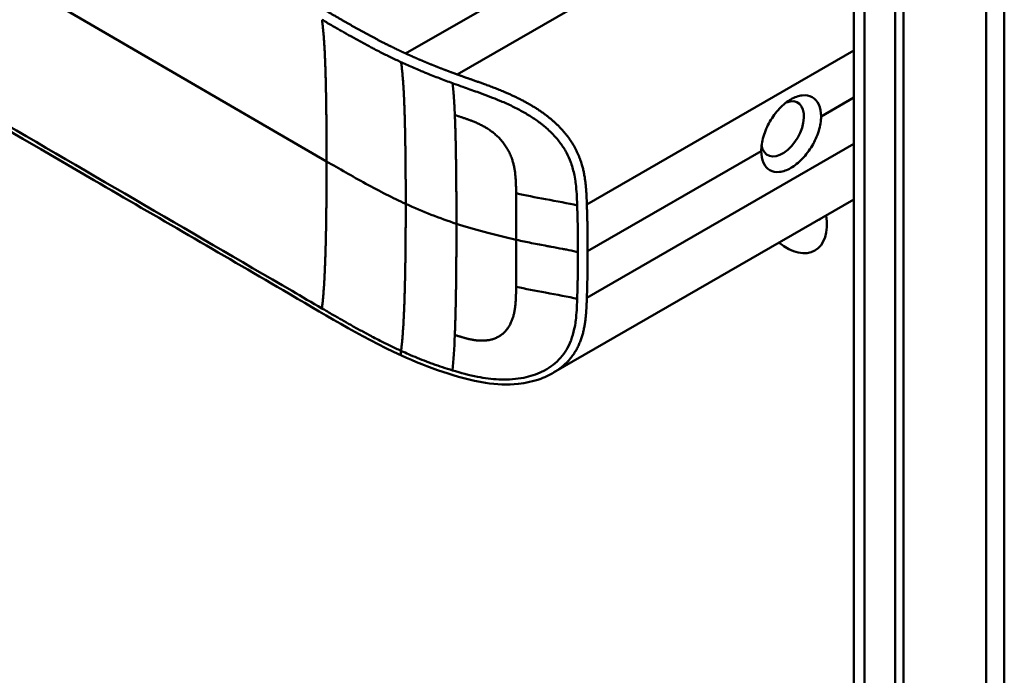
# Model space of a CAD drawing. Header units: millimetres. Extents: x 20 to 833, y 20 to 574.
# Tile 3 of 17: x 201 to 234, y 95 to 117. Entities that reach past the tile are written whole.
import ezdxf

# ---------------------------------------------------------------- set-up
doc = ezdxf.new("R2010")
doc.units = ezdxf.units.MM
doc.header["$LTSCALE"] = 2
doc.layers.add('Sichtbare Kanten(DIN)', color=7, linetype='Continuous', lineweight=50)
doc.layers.add('Sichtbare tangentiale Kanten(DIN)', color=7, linetype='Continuous', lineweight=50)

msp = doc.modelspace()

# ---------------------------------------------------------------- linework, layer by layer
at = {"layer": 'Sichtbare Kanten(DIN)'}
for p, q in [((228.64, 72.453), (228.64, 134.321)), ((230.256, 133.744), (230.256, 71.223)), ((229.982, 71.065), (229.982, 133.586)), ((218.834, 113.525), (218.834, 113.525)), ((228.64, 110.957), (218.872, 105.317))]:
    msp.add_line(p, q, dxfattribs=at)
for centre, major_axis, start_param, end_param in [((226.321, 113.253), (0.492, 0.852), 2.540385, 6.888941), ((226.446, 110.898), (0.93, -1.611), 5.310049, 7.256321), ((227.012, 111.225), (0.53, -0.918), 6.124253, 6.442118)]:
    msp.add_ellipse(centre, major_axis=major_axis, ratio=0.57735, start_param=start_param, end_param=end_param, dxfattribs=at)
for points, knots in [([(233.537, 137.587), (233.537, 126.7), (233.537, 115.813), (233.537, 95.191), (233.537, 85.455), (233.537, 75.719)], [0, 0, 0, 0, 10, 10, 18.943141, 18.943141, 18.943141, 18.943141]), ([(213.923, 105.871), (212.531, 106.509), (211.321, 107.269), (208.019, 109.192), (205.966, 110.387), (197.753, 115.17), (191.594, 118.756), (183.125, 123.688), (180.815, 125.033), (176.773, 127.387), (174.862, 128.312), (173.078, 129.754), (172.773, 130.054), (172.362, 130.611), (172.222, 130.861), (172.052, 131.329), (172.005, 131.545), (171.984, 131.867), (171.984, 131.969), (171.996, 132.153), (172.004, 132.23), (172.02, 132.33), (172.022, 132.338), (172.024, 132.352), (172.025, 132.357), (172.026, 132.364), (172.027, 132.367), (172.028, 132.371), (172.028, 132.372), (172.028, 132.374), (172.028, 132.375), (172.028, 132.376), (172.029, 132.376), (172.029, 132.377), (172.029, 132.378), (172.029, 132.379), (172.029, 132.379), (172.029, 132.379)], [0, 0, 0, 0, 1.330879, 1.330879, 3.517902, 3.517902, 10.078968, 10.078968, 12.539368, 12.539368, 14.385097, 14.385097, 14.827131, 14.827131, 15.157869, 15.157869, 15.425993, 15.425993, 15.548214, 15.548214, 15.639932, 15.639932, 15.648432, 15.648432, 15.652584, 15.652584, 15.654666, 15.654666, 15.655832, 15.655832, 15.656235, 15.656235, 15.656577, 15.656577, 15.657146, 15.657146, 15.657775, 15.657775, 15.657775, 15.657775]), ([(227.574, 113.654), (227.574, 113.795), (227.548, 113.931), (227.446, 114.15), (227.37, 114.233), (227.194, 114.331), (227.084, 114.353), (226.843, 114.329), (226.713, 114.282), (226.47, 114.142), (226.341, 114.039), (226.103, 113.787), (225.995, 113.638), (225.823, 113.339), (225.749, 113.169), (225.65, 112.835), (225.626, 112.671), (225.626, 112.53)], [-1.550092, -1.550092, -1.550092, -1.550092, -1.420561, -1.420561, -1.290997, -1.290997, -1.162206, -1.162206, -1.033415, -1.033415, -0.904355, -0.904355, -0.775296, -0.775296, -0.646001, -0.646001, -0.51674, -0.51674, -0.51674, -0.51674]), ([(227.574, 113.654), (227.574, 113.654), (227.574, 113.654), (227.574, 113.513), (227.548, 113.349), (227.446, 113.016), (227.37, 112.847), (227.194, 112.55), (227.084, 112.403), (226.843, 112.153), (226.713, 112.051), (226.592, 111.981), (226.47, 111.911), (226.341, 111.863), (226.103, 111.837), (225.995, 111.859), (225.823, 111.955), (225.749, 112.037), (225.65, 112.253), (225.626, 112.389), (225.626, 112.53), (225.626, 112.53), (225.626, 112.53)], [1.55009, 1.55009, 1.55009, 1.55009, 1.550123, 1.550123, 1.679687, 1.679687, 1.809251, 1.809251, 1.938041, 1.938041, 2.066832, 2.066832, 2.066832, 2.195892, 2.195892, 2.324951, 2.324951, 2.454246, 2.454246, 2.58354, 2.58354, 2.583573, 2.583573, 2.583573, 2.583573]), ([(218.872, 105.317), (218.871, 105.316), (218.87, 105.316), (218.867, 105.314), (218.865, 105.313), (218.861, 105.31), (218.858, 105.309), (218.85, 105.304), (218.844, 105.301), (218.828, 105.292), (218.816, 105.285), (218.775, 105.263), (218.746, 105.247), (218.629, 105.188), (218.54, 105.15), (218.216, 105.03), (217.97, 104.976), (217.369, 104.913), (217.008, 104.931), (216.18, 105.057), (215.713, 105.19), (214.8, 105.494), (214.35, 105.675), (213.923, 105.871)], [0, 0, 0, 0, 0.001294, 0.001294, 0.00269, 0.00269, 0.005129, 0.005129, 0.009712, 0.009712, 0.019866, 0.019866, 0.046471, 0.046471, 0.126297, 0.126297, 0.333994, 0.333994, 0.625513, 0.625513, 1.018787, 1.018787, 1.429049, 1.429049, 1.429049, 1.429049])]:
    msp.add_open_spline(points, degree=3, knots=knots, dxfattribs=at)
at = {"layer": 'Sichtbare tangentiale Kanten(DIN)'}
for p, q in [((228.992, 133.831), (228.992, 71.963)), ((211.482, 112.194), (175.582, 133.1)), ((226.971, 121.507), (215.737, 115.021)), ((217.216, 117.533), (214.054, 115.708)), ((228.64, 115.808), (219.952, 110.792)), ((227.574, 113.654), (228.64, 114.27)), ((228.64, 112.765), (219.952, 107.749)), ((219.978, 109.269), (225.626, 112.53)), ((217.65, 111.155), (217.65, 111.157)), ((217.65, 108.112), (217.65, 108.109)), ((213.905, 106.025), (213.907, 106.024))]:
    msp.add_line(p, q, dxfattribs=at)
for centre, major_axis, ratio, start_param, end_param in [((217.595, 109.392), (0.004, 3.508), 0.017337, 4.783225, 5.238941), ((217.595, 109.758), (0.002, -3.501), 0.017405, 1.081475, 1.537252)]:
    msp.add_ellipse(centre, major_axis=major_axis, ratio=ratio, start_param=start_param, end_param=end_param, dxfattribs=at)
for points, degree, knots in [([(214.054, 115.708), (214.054, 115.708), (214.051, 115.71), (213.979, 115.742), (213.839, 115.807), (213.63, 115.907), (213.361, 116.041), (213.039, 116.209), (212.724, 116.378), (212.411, 116.552), (212.098, 116.73), (211.401, 117.134), (210.318, 117.766), (208.847, 118.621), (206.991, 119.703), (204.747, 121.01), (202.502, 122.317), (200.259, 123.623), (198.016, 124.929), (195.772, 126.236), (193.528, 127.543), (191.284, 128.849), (189.04, 130.156), (187.02, 131.332), (185.225, 132.378), (183.656, 133.292), (182.31, 134.075), (181.188, 134.728), (180.066, 135.382), (178.942, 136.036), (177.82, 136.69), (176.854, 137.252), (176.046, 137.724), (175.39, 138.104), (174.896, 138.395), (174.563, 138.6), (174.239, 138.808), (173.928, 139.023), (173.633, 139.244), (173.303, 139.519), (172.957, 139.853), (172.624, 140.256), (172.351, 140.731), (172.193, 141.272), (172.178, 141.821), (172.339, 142.487), (172.781, 143.246), (173.477, 143.935), (174.289, 144.525), (175.108, 145.027), (175.757, 145.4), (176.189, 145.646), (176.533, 145.843), (176.738, 145.961), (176.891, 146.049), (176.994, 146.107), (177.046, 146.137)], 5, [0, 0, 0, 0, 0, 0, 0.000053, 0.006056, 0.116047, 0.226038, 0.33603, 0.446021, 0.556012, 0.666003, 0.775995, 0.885986, 1.682703, 2.479419, 3.276135, 4.072852, 4.869568, 5.666285, 6.463001, 7.259718, 8.056434, 8.853151, 9.649867, 10.446583, 10.844942, 11.2433, 11.641658, 12.040016, 12.438375, 12.836733, 13.235091, 13.633449, 13.75616, 13.87887, 14.001581, 14.124292, 14.247002, 14.369713, 14.492424, 14.615134, 14.860555, 15.105977, 15.351398, 15.596819, 15.84224, 16.087662, 16.578504, 17.069347, 17.314768, 17.560189, 17.652615, 17.745041, 17.837467, 17.933544, 17.933544, 17.933544, 17.933544, 17.933544, 17.933544]), ([(184.406, 123.087), (189.638, 120.04), (194.875, 116.99), (200.106, 113.944), (203.524, 111.954), (206.941, 109.964), (210.358, 107.974), (210.682, 107.785), (211.007, 107.596), (211.331, 107.407)], 3, [3.186788, 3.186788, 3.186788, 3.186788, 8.760538, 8.760538, 8.760538, 12.401919, 12.401919, 12.401919, 12.747459, 12.747459, 12.747459, 12.747459]), ([(211.331, 116.806), (211.379, 116.779), (211.427, 116.751), (211.475, 116.723), (211.53, 116.69), (211.586, 116.658), (211.647, 116.623), (211.76, 116.557), (211.858, 116.501), (211.954, 116.446), (211.964, 116.44), (211.974, 116.434), (211.985, 116.428), (212.084, 116.371), (212.177, 116.319), (212.272, 116.265), (212.376, 116.207), (212.481, 116.149), (212.586, 116.091), (212.691, 116.033), (212.797, 115.976), (212.903, 115.921), (212.943, 115.899), (212.985, 115.877), (213.027, 115.855), (213.094, 115.82), (213.161, 115.786), (213.229, 115.751), (213.341, 115.695), (213.452, 115.639), (213.566, 115.584), (213.678, 115.53), (213.791, 115.477), (213.902, 115.426), (213.905, 115.424), (213.906, 115.424), (213.907, 115.423)], 3, [0, 0, 0, 0, 0.0507807, 0.0507807, 0.0507807, 0.1102021, 0.1102021, 0.1102021, 0.2202767, 0.2202767, 0.2202767, 0.2309529, 0.2309529, 0.2309529, 0.3302295, 0.3302295, 0.3302295, 0.4395805, 0.4395805, 0.4395805, 0.5485418, 0.5485418, 0.5485418, 0.5906345, 0.5906345, 0.5906345, 0.6580998, 0.6580998, 0.6580998, 0.7689055, 0.7689055, 0.7689055, 0.8770848, 0.8770848, 0.8770848, 0.8799746, 0.8799746, 0.8799746, 0.8799746]), ([(215.737, 115.021), (215.737, 115.021), (215.728, 115.025), (215.676, 115.044), (215.581, 115.078), (215.445, 115.129), (215.266, 115.197), (215.058, 115.279), (214.851, 115.362), (214.648, 115.446), (214.448, 115.532), (214.29, 115.601), (214.171, 115.654), (214.093, 115.69), (214.054, 115.708)], 5, [0, 0, 0, 0, 0, 0, 0.0000789, 0.0138137, 0.0766896, 0.1395656, 0.2024415, 0.2653174, 0.3281933, 0.3910693, 0.4539452, 0.516768, 0.516768, 0.516768, 0.516768, 0.516768, 0.516768]), ([(213.907, 115.423), (213.913, 115.421), (213.92, 115.418), (213.926, 115.415), (213.992, 115.385), (214.058, 115.355), (214.124, 115.325), (214.191, 115.296), (214.257, 115.266), (214.325, 115.237), (214.392, 115.208), (214.46, 115.179), (214.527, 115.151), (214.553, 115.14), (214.578, 115.129), (214.604, 115.119), (214.647, 115.101), (214.69, 115.083), (214.733, 115.065), (214.802, 115.037), (214.872, 115.009), (214.941, 114.981), (215.011, 114.954), (215.081, 114.926), (215.152, 114.898), (215.224, 114.871), (215.295, 114.844), (215.366, 114.817), (215.436, 114.791), (215.509, 114.764), (215.581, 114.738)], 3, [0, 0, 0, 0, 0.005938, 0.005938, 0.005938, 0.068767, 0.068767, 0.068767, 0.1314145, 0.1314145, 0.1314145, 0.1940469, 0.1940469, 0.1940469, 0.2177013, 0.2177013, 0.2177013, 0.256742, 0.256742, 0.256742, 0.3195011, 0.3195011, 0.3195011, 0.3822317, 0.3822317, 0.3822317, 0.4449585, 0.4449585, 0.4449585, 0.5075707, 0.5075707, 0.5075707, 0.5075707]), ([(215.581, 114.738), (215.597, 114.732), (215.612, 114.726), (215.628, 114.721), (215.724, 114.686), (215.821, 114.652), (215.916, 114.618), (216.069, 114.564), (216.223, 114.51), (216.384, 114.452), (216.495, 114.413), (216.607, 114.372), (216.717, 114.33), (216.827, 114.288), (216.934, 114.247), (217.041, 114.202), (217.076, 114.188), (217.112, 114.173), (217.149, 114.157), (217.277, 114.103), (217.407, 114.045), (217.531, 113.985), (217.656, 113.924), (217.776, 113.862), (217.896, 113.793), (218.002, 113.734), (218.108, 113.669), (218.209, 113.602), (218.31, 113.535), (218.406, 113.465), (218.498, 113.392), (218.521, 113.373), (218.545, 113.354), (218.568, 113.335), (218.671, 113.249), (218.768, 113.159), (218.857, 113.065), (218.946, 112.972), (219.027, 112.875), (219.099, 112.775), (219.169, 112.679), (219.231, 112.58), (219.286, 112.478), (219.34, 112.377), (219.388, 112.271), (219.429, 112.158), (219.432, 112.15), (219.435, 112.143), (219.438, 112.136), (219.481, 112.013), (219.518, 111.881), (219.546, 111.74), (219.564, 111.654), (219.577, 111.573), (219.588, 111.487), (219.589, 111.476), (219.59, 111.467), (219.591, 111.457), (219.605, 111.349), (219.614, 111.239), (219.621, 111.123), (219.628, 111.008), (219.632, 110.921), (219.637, 110.759)], 3, [0, 0, 0, 0, 0.013527, 0.013527, 0.013527, 0.095792, 0.095792, 0.095792, 0.227559, 0.227559, 0.227559, 0.318199, 0.318199, 0.318199, 0.408838, 0.408838, 0.408838, 0.438587, 0.438587, 0.438587, 0.543091, 0.543091, 0.543091, 0.647595, 0.647595, 0.647595, 0.739004, 0.739004, 0.739004, 0.830413, 0.830413, 0.830413, 0.853725, 0.853725, 0.853725, 0.956085, 0.956085, 0.956085, 1.058446, 1.058446, 1.058446, 1.157356, 1.157356, 1.157356, 1.256266, 1.256266, 1.256266, 1.263312, 1.263312, 1.263312, 1.386941, 1.386941, 1.386941, 1.462444, 1.462444, 1.462444, 1.471505, 1.471505, 1.471505, 1.578132, 1.578132, 1.578132, 1.68476, 1.68476, 1.68476, 1.68476]), ([(219.952, 110.792), (219.952, 110.793), (219.947, 110.937), (219.937, 111.223), (219.907, 111.657), (219.796, 112.246), (219.426, 112.972), (218.812, 113.608), (218.065, 114.101), (217.268, 114.474), (216.642, 114.704), (216.185, 114.862), (215.886, 114.968), (215.737, 115.021)], 5, [0, 0, 0, 0, 0, 0, 0.002102, 0.219803, 0.437505, 0.655206, 0.872907, 1.090608, 1.308309, 1.52601, 1.743633, 1.743633, 1.743633, 1.743633, 1.743633, 1.743633]), ([(217.65, 111.157), (217.648, 111.331), (217.644, 111.771), (217.577, 112.279), (217.278, 112.917), (216.696, 113.333), (216.215, 113.524), (215.84, 113.639), (215.656, 113.703)], 5, [0, 0, 0, 0, 0, 0, 0.2492, 0.4992, 0.7492, 0.9992, 0.9992, 0.9992, 0.9992, 0.9992, 0.9992]), ([(214.058, 110.811), (213.632, 111.007), (213.215, 111.218), (212.762, 111.466), (212.308, 111.713), (211.895, 111.954), (211.482, 112.194)], 3, [0, 0, 0, 0, 0.4403832, 0.4403832, 0.4403832, 0.8807664, 0.8807664, 0.8807664, 0.8807664]), ([(219.637, 110.759), (219.348, 110.83), (218.964, 110.898), (218.609, 110.962), (218.275, 111.023), (217.959, 111.085), (217.65, 111.155)], 3, [0, 0, 0, 0, 0.4619377, 0.4619377, 0.4619377, 0.8961211, 0.8961211, 0.8961211, 0.8961211]), ([(219.663, 109.236), (219.663, 109.3), (219.663, 109.363), (219.662, 109.426), (219.661, 109.741), (219.656, 110.057), (219.648, 110.375), (219.647, 110.439), (219.645, 110.502), (219.643, 110.563), (219.642, 110.624), (219.64, 110.687), (219.637, 110.752), (219.637, 110.754), (219.637, 110.757), (219.637, 110.759)], 3, [0, 0, 0, 0, 0.0579521, 0.0579521, 0.0579521, 0.3477131, 0.3477131, 0.3477131, 0.4058533, 0.4058533, 0.4058533, 0.4636935, 0.4636935, 0.4636935, 0.4658128, 0.4658128, 0.4658128, 0.4658128]), ([(219.978, 109.269), (219.978, 109.332), (219.978, 109.396), (219.977, 109.459), (219.977, 109.522), (219.977, 109.586), (219.976, 109.649), (219.976, 109.713), (219.975, 109.776), (219.974, 109.84), (219.973, 109.903), (219.972, 109.966), (219.971, 110.03), (219.97, 110.093), (219.969, 110.157), (219.968, 110.22), (219.966, 110.284), (219.965, 110.347), (219.963, 110.411), (219.962, 110.474), (219.96, 110.538), (219.958, 110.602), (219.956, 110.665), (219.954, 110.729), (219.952, 110.792)], 3, [0.000019, 0.000019, 0.000019, 0.000019, 0.0581611, 0.0581611, 0.0581611, 0.1162844, 0.1162844, 0.1162844, 0.1744076, 0.1744076, 0.1744076, 0.2325309, 0.2325309, 0.2325309, 0.2906542, 0.2906542, 0.2906542, 0.3487774, 0.3487774, 0.3487774, 0.4069007, 0.4069007, 0.4069007, 0.4650424, 0.4650424, 0.4650424, 0.4650424]), ([(217.656, 109.64), (217.845, 109.598), (217.983, 109.569), (218.153, 109.535), (218.322, 109.501), (218.491, 109.469), (218.659, 109.438), (218.702, 109.43), (218.744, 109.423), (218.786, 109.415), (218.913, 109.392), (219.039, 109.368), (219.165, 109.344), (219.186, 109.34), (219.207, 109.336), (219.228, 109.331), (219.249, 109.327), (219.27, 109.323), (219.291, 109.319), (219.395, 109.298), (219.499, 109.276), (219.602, 109.251), (219.623, 109.246), (219.643, 109.241), (219.663, 109.236)], 3, [0, 0, 0, 0, 0.1300988, 0.1300988, 0.1300988, 0.2601975, 0.2601975, 0.2601975, 0.2927222, 0.2927222, 0.2927222, 0.3902963, 0.3902963, 0.3902963, 0.4065586, 0.4065586, 0.4065586, 0.422821, 0.422821, 0.422821, 0.5041327, 0.5041327, 0.5041327, 0.5203951, 0.5203951, 0.5203951, 0.5203951]), ([(219.952, 107.749), (219.952, 107.749), (219.953, 107.787), (219.956, 107.863), (219.96, 107.976), (219.964, 108.13), (219.968, 108.318), (219.972, 108.509), (219.974, 108.698), (219.976, 108.889), (219.977, 109.041), (219.978, 109.155), (219.978, 109.231), (219.978, 109.269)], 5, [0, 0, 0, 0, 0, 0, 0.00002, 0.0581515, 0.116283, 0.1744144, 0.2325459, 0.2906774, 0.3488089, 0.4069404, 0.465034, 0.465034, 0.465034, 0.465034, 0.465034, 0.465034]), ([(217.65, 108.109), (217.649, 107.937), (217.644, 107.481), (217.576, 106.986), (217.279, 106.443), (216.694, 106.291), (216.216, 106.366), (215.905, 106.464), (215.656, 106.54)], 5, [0, 0, 0, 0, 0, 0, 0.2491944, 0.4991944, 0.7491944, 0.9991944, 0.9991944, 0.9991944, 0.9991944, 0.9991944, 0.9991944]), ([(219.637, 107.717), (219.348, 107.788), (218.964, 107.855), (218.609, 107.919), (218.275, 107.98), (217.959, 108.043), (217.65, 108.112)], 3, [0, 0, 0, 0, 0.461945, 0.461945, 0.461945, 0.8961195, 0.8961195, 0.8961195, 0.8961195]), ([(215.581, 105.388), (215.848, 105.307), (216.122, 105.234), (216.399, 105.18), (216.63, 105.136), (216.861, 105.105), (217.093, 105.095), (217.113, 105.094), (217.132, 105.093), (217.152, 105.092), (217.281, 105.089), (217.409, 105.091), (217.533, 105.1), (217.657, 105.11), (217.777, 105.125), (217.898, 105.149), (218.003, 105.17), (218.108, 105.197), (218.209, 105.23), (218.31, 105.263), (218.406, 105.302), (218.498, 105.347), (218.522, 105.359), (218.546, 105.371), (218.57, 105.384), (218.673, 105.439), (218.769, 105.502), (218.858, 105.572), (218.947, 105.642), (219.028, 105.719), (219.1, 105.802), (219.17, 105.882), (219.231, 105.967), (219.286, 106.057), (219.34, 106.148), (219.388, 106.244), (219.429, 106.349), (219.432, 106.357), (219.435, 106.364), (219.438, 106.371), (219.481, 106.483), (219.516, 106.605), (219.544, 106.738), (219.562, 106.823), (219.576, 106.905), (219.587, 106.992), (219.589, 107.003), (219.59, 107.014), (219.592, 107.024), (219.605, 107.13), (219.614, 107.24), (219.621, 107.354), (219.628, 107.469), (219.632, 107.555), (219.637, 107.717)], 3, [0, 0, 0, 0, 0.230762, 0.230762, 0.230762, 0.423227, 0.423227, 0.423227, 0.439515, 0.439515, 0.439515, 0.543734, 0.543734, 0.543734, 0.647952, 0.647952, 0.647952, 0.739173, 0.739173, 0.739173, 0.830393, 0.830393, 0.830393, 0.854195, 0.854195, 0.854195, 0.956483, 0.956483, 0.956483, 1.058772, 1.058772, 1.058772, 1.157514, 1.157514, 1.157514, 1.256255, 1.256255, 1.256255, 1.263482, 1.263482, 1.263482, 1.383867, 1.383867, 1.383867, 1.461303, 1.461303, 1.461303, 1.471606, 1.471606, 1.471606, 1.578168, 1.578168, 1.578168, 1.684731, 1.684731, 1.684731, 1.684731]), ([(218.872, 105.317), (218.984, 105.382), (219.215, 105.539), (219.521, 105.838), (219.8, 106.341), (219.907, 106.891), (219.937, 107.321), (219.947, 107.605), (219.952, 107.748), (219.952, 107.749)], 5, [0.9013192, 0.9013192, 0.9013192, 0.9013192, 0.9013192, 0.9013192, 1.088696, 1.3063885, 1.5240809, 1.7417733, 1.7438745, 1.7438745, 1.7438745, 1.7438745, 1.7438745, 1.7438745]), ([(211.331, 107.407), (211.378, 107.38), (211.424, 107.353), (211.471, 107.326), (211.528, 107.293), (211.585, 107.26), (211.647, 107.224), (211.76, 107.158), (211.858, 107.102), (211.954, 107.047), (211.962, 107.042), (211.97, 107.037), (211.979, 107.032), (212.08, 106.974), (212.175, 106.921), (212.271, 106.866), (212.376, 106.808), (212.48, 106.75), (212.585, 106.692), (212.69, 106.635), (212.796, 106.578), (212.901, 106.523), (212.931, 106.506), (212.963, 106.49), (212.995, 106.473), (213.073, 106.432), (213.15, 106.393), (213.228, 106.353), (213.339, 106.296), (213.45, 106.241), (213.563, 106.186), (213.677, 106.131), (213.791, 106.077), (213.905, 106.025)], 3, [0, 0, 0, 0, 0.0493687, 0.0493687, 0.0493687, 0.1101418, 0.1101418, 0.1101418, 0.2201433, 0.2201433, 0.2201433, 0.2290985, 0.2290985, 0.2290985, 0.3299892, 0.3299892, 0.3299892, 0.4391613, 0.4391613, 0.4391613, 0.5480388, 0.5480388, 0.5480388, 0.5800984, 0.5800984, 0.5800984, 0.6576871, 0.6576871, 0.6576871, 0.7681813, 0.7681813, 0.7681813, 0.8792555, 0.8792555, 0.8792555, 0.8792555]), ([(213.923, 105.873), (213.913, 105.877), (213.906, 105.886), (213.902, 105.901), (213.895, 105.929), (213.899, 105.975), (213.905, 106.025)], 3, [0.4569914, 0.4569914, 0.4569914, 0.4569914, 0.6504188, 0.6504188, 0.6504188, 1, 1, 1, 1]), ([(213.907, 106.024), (213.913, 106.022), (213.918, 106.019), (213.924, 106.016), (213.997, 105.983), (214.074, 105.948), (214.146, 105.917), (214.332, 105.836), (214.533, 105.753), (214.733, 105.677), (214.751, 105.67), (214.768, 105.664), (214.786, 105.657), (214.838, 105.637), (214.889, 105.618), (214.941, 105.6), (215.15, 105.524), (215.363, 105.453), (215.581, 105.388)], 3, [0, 0, 0, 0, 0.0053162, 0.0053162, 0.0053162, 0.0755048, 0.0755048, 0.0755048, 0.2568405, 0.2568405, 0.2568405, 0.2725259, 0.2725259, 0.2725259, 0.3194664, 0.3194664, 0.3194664, 0.5075707, 0.5075707, 0.5075707, 0.5075707])]:
    msp.add_open_spline(points, degree=degree, knots=knots, dxfattribs=at)
for points, degree in [([(232.952, 74.902), (232.952, 105.836), (232.952, 136.77)], 2), ([(211.331, 116.806), (211.41, 116.267), (211.451, 115.474), (211.472, 114.458), (211.482, 113.329), (211.482, 112.194)], 5), ([(214.058, 110.811), (214.058, 111.946), (214.048, 113.075), (214.027, 114.091), (213.986, 114.885), (213.907, 115.423)], 5), ([(215.656, 113.703), (215.646, 113.951), (215.633, 114.181), (215.619, 114.39), (215.601, 114.576), (215.581, 114.738)], 5), ([(215.656, 113.703), (215.681, 113.136), (215.695, 112.469), (215.704, 111.727), (215.708, 110.946), (215.708, 110.162)], 5), ([(211.331, 107.407), (211.41, 108.037), (211.451, 108.877), (211.472, 109.918), (211.482, 111.059), (211.482, 112.194)], 5), ([(214.058, 110.811), (214.058, 109.676), (214.048, 108.535), (214.027, 107.494), (213.986, 106.654), (213.907, 106.024)], 5), ([(215.708, 110.162), (215.161, 110.341), (214.619, 110.554), (214.058, 110.811)], 3), ([(215.656, 106.54), (215.681, 107.145), (215.695, 107.835), (215.704, 108.59), (215.708, 109.378), (215.708, 110.162)], 5), ([(215.708, 110.162), (216.263, 109.981), (216.912, 109.807), (217.656, 109.64)], 3), ([(215.656, 106.54), (215.639, 106.097), (215.615, 105.71), (215.581, 105.388)], 3)]:
    msp.add_open_spline(points, degree=degree, dxfattribs=at)
msp.add_rational_spline([(219.663, 109.236), (219.663, 109.205), (219.663, 109.173), (219.663, 109.142), (219.663, 109.11), (219.662, 109.078), (219.662, 109.047), (219.661, 108.795), (219.658, 108.543), (219.653, 108.291), (219.652, 108.23), (219.65, 108.167), (219.648, 108.102), (219.647, 108.035), (219.645, 107.972), (219.643, 107.912), (219.642, 107.852), (219.64, 107.789), (219.637, 107.723), (219.637, 107.721), (219.637, 107.719), (219.637, 107.717)], [1, 1, 1, 1, 1.00008958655, 1.00008958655, 1, 1, 1, 1, 1.00223380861, 1.00223380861, 1, 1.00382742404, 1.00382742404, 1, 1.00355055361, 1.00355055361, 1, 1, 1, 1], degree=3, knots=[0, 0, 0, 0, 0.0289474, 0.0289474, 0.0289474, 0.0578949, 0.0578949, 0.0578949, 0.2897354, 0.2897354, 0.2897354, 0.347694, 0.347694, 0.347694, 0.4058538, 0.4058538, 0.4058538, 0.4636922, 0.4636922, 0.4636922, 0.4658129, 0.4658129, 0.4658129, 0.4658129], dxfattribs=at)

doc.saveas('drawing.dxf')
